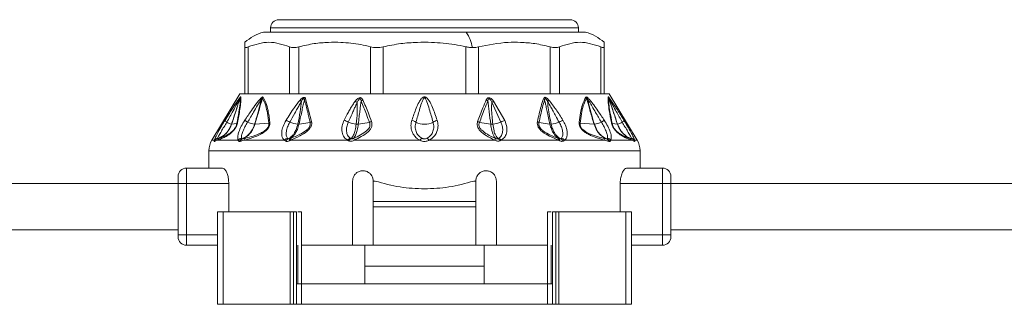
# Model space of a CAD drawing. Header units: millimetres. Extents: x -447 to 1924, y -61 to 422.
# Tile 60 of 64: x 1732 to 1828, y 153 to 180. Entities that reach past the tile are written whole.
import ezdxf

# ---------------------------------------------------------------- set-up
doc = ezdxf.new("R2010")
doc.units = ezdxf.units.MM

# ---------------------------------------------------------------- blocks, each defined once
blk = doc.blocks.new('Drawing View6')
at = {"color": 7, "linetype": 'Continuous', "lineweight": 18}
for p, q in [((601.49, 1.2), (629.89, 1.2)), ((600.69, 0.4), (630.69, 0.4)), ((600.69, 0), (600.69, 0.4)), ((630.69, 0), (630.69, 0.4)), ((600, 0), (619.751, 0)), ((619.751, 0), (631.38, 0)), ((598.19, -6), (598.19, -1.435)), ((598.525, -6), (598.525, -1.435)), ((602.544, -6), (602.544, -1.435)), ((603.459, -6), (603.459, -1.435)), ((610.421, -6), (610.421, -1.435)), ((611.671, -6), (611.671, -1.435)), ((619.709, -6), (619.709, -1.435)), ((620.959, -6), (620.959, -1.435)), ((627.921, -6), (627.921, -1.435)), ((628.836, -6), (628.836, -1.435)), ((632.855, -6), (632.855, -1.435)), ((633.19, -0.996), (633.19, -1.435)), ((633.19, -6), (633.19, -1.435)), ((597.69, -6), (594.975, -10.525)), ((597.69, -6), (598.19, -6)), ((598.414, -6), (598.202, -6)), ((598.414, -6), (602.676, -6)), ((603.255, -6), (602.676, -6)), ((603.255, -6), (610.637, -6)), ((604.11, -6.487), (604.69, -8.714)), ((611.428, -6), (610.637, -6)), ((611.428, -6), (619.952, -6)), ((620.743, -6), (619.952, -6)), ((620.743, -6), (628.125, -6)), ((628.704, -6), (628.125, -6)), ((628.704, -6), (632.966, -6)), ((633.178, -6), (632.966, -6)), ((633.19, -6), (633.69, -6)), ((633.69, -6), (636.405, -10.525)), ((622.243, -6.839), (623.131, -8.77)), ((622.427, -6.728), (623.503, -8.598)), ((596.258, -8.59), (596.66, -7.956)), ((596.897, -8.975), (597.403, -8.907)), ((599.174, -8.974), (600.518, -8.866)), ((603.466, -8.969), (604.537, -8.818)), ((609.241, -8.964), (610.324, -8.812)), ((622.139, -8.964), (621.045, -8.811)), ((627.914, -8.969), (626.843, -8.818)), ((632.206, -8.974), (630.863, -8.866)), ((634.483, -8.975), (633.977, -8.907)), ((594.975, -10.525), (595.219, -10.525)), ((595.524, -10.525), (595.231, -10.647)), ((595.524, -10.525), (597.536, -10.525)), ((598.097, -10.525), (602.043, -10.525)), ((602.631, -10.525), (608.196, -10.525)), ((616.127, -10.525), (622.544, -10.525)), ((623.142, -10.525), (628.749, -10.525)), ((629.337, -10.525), (633.283, -10.525)), ((633.844, -10.525), (635.856, -10.525)), ((636.149, -10.647), (635.856, -10.525)), ((636.162, -10.525), (636.405, -10.525)), ((594.69, -11.554), (594.69, -13.25)), ((636.69, -11.554), (594.69, -11.554)), ((636.69, -13.25), (636.69, -11.554)), ((592.49, -14.75), (592.49, -13.25)), ((596, -13.25), (592.49, -13.25)), ((638.89, -13.25), (635.38, -13.25)), ((638.89, -13.25), (638.89, -14.75)), ((591.69, -14.75), (591.69, -14.05)), ((639.69, -14.05), (639.69, -14.75)), ((591.69, -14.75), (439.69, -14.75)), ((591.69, -14.75), (592.49, -14.75)), ((591.69, -19.75), (591.69, -14.75)), ((596.623, -14.75), (592.49, -14.75)), ((592.49, -19.75), (592.49, -14.75)), ((596.623, -14.75), (596.623, -17.5)), ((608.69, -20.75), (608.69, -14.5)), ((610.69, -16.5), (610.69, -14.5)), ((610.69, -14.5), (610.899, -14.5)), ((620.482, -14.5), (620.69, -14.5)), ((620.69, -14.5), (620.69, -16.5)), ((622.69, -14.5), (622.69, -20.75)), ((634.757, -14.75), (634.757, -17.5)), ((638.89, -14.75), (634.757, -14.75)), ((639.69, -14.75), (638.89, -14.75)), ((638.89, -14.75), (638.89, -19.75)), ((712.1, -14.75), (639.69, -14.75)), ((639.69, -14.75), (639.69, -19.75)), ((620.69, -16.5), (610.69, -16.5)), ((610.69, -17), (610.69, -16.5)), ((620.69, -17), (610.69, -17)), ((610.69, -17), (610.69, -20.75)), ((620.69, -17), (620.69, -16.5)), ((620.69, -20.75), (620.69, -17)), ((595.533, -17.5), (595.533, -26.5)), ((596.085, -17.5), (595.533, -17.5)), ((596.085, -17.5), (596.085, -26.5)), ((602.601, -17.5), (596.085, -17.5)), ((602.601, -17.5), (602.601, -26.5)), ((602.912, -17.5), (602.601, -17.5)), ((602.912, -17.5), (602.912, -26.5)), ((603.23, -17.5), (602.912, -17.5)), ((603.23, -17.5), (603.23, -24.5)), ((603.691, -17.5), (603.691, -24.5)), ((627.689, -17.5), (627.689, -24.5)), ((628.15, -17.5), (628.15, -24.5)), ((628.15, -17.5), (628.469, -17.5)), ((628.469, -17.5), (628.469, -26.5)), ((628.469, -17.5), (628.779, -17.5)), ((628.779, -17.5), (628.779, -26.5)), ((628.779, -17.5), (635.295, -17.5)), ((635.295, -17.5), (635.295, -26.5)), ((635.295, -17.5), (635.847, -17.5)), ((635.847, -17.5), (635.847, -26.5)), ((591.69, -19.25), (439.69, -19.25)), ((591.69, -19.95), (591.69, -19.75)), ((591.69, -19.75), (592.49, -19.75)), ((592.49, -20.75), (592.49, -19.75)), ((592.49, -19.75), (595.533, -19.75)), ((638.89, -19.75), (635.847, -19.75)), ((638.89, -19.75), (638.89, -20.75)), ((639.69, -19.75), (638.89, -19.75)), ((712.1, -19.25), (639.69, -19.25)), ((639.69, -19.95), (639.69, -19.75)), ((592.49, -20.75), (595.533, -20.75)), ((603.339, -20.75), (603.339, -24.5)), ((603.69, -20.75), (608.69, -20.75)), ((610.69, -20.75), (608.69, -20.75)), ((609.888, -22.8), (609.888, -20.75)), ((610.69, -20.75), (620.69, -20.75)), ((622.69, -20.75), (620.69, -20.75)), ((621.492, -22.8), (621.492, -20.75)), ((622.69, -20.75), (627.69, -20.75)), ((628.041, -20.75), (628.041, -24.5)), ((638.89, -20.75), (635.847, -20.75)), ((621.492, -22.8), (609.888, -22.8)), ((609.888, -24.5), (609.888, -22.8)), ((621.492, -24.5), (621.492, -22.8)), ((603.23, -24.5), (603.23, -26.5)), ((603.703, -24.5), (603.23, -24.5)), ((603.703, -24.5), (603.703, -26.5)), ((603.703, -24.5), (627.677, -24.5)), ((627.677, -24.5), (627.677, -26.5)), ((627.677, -24.5), (628.15, -24.5)), ((628.15, -24.5), (628.15, -26.5)), ((596.085, -26.5), (595.533, -26.5)), ((602.601, -26.5), (596.085, -26.5)), ((602.912, -26.5), (602.601, -26.5)), ((603.23, -26.5), (602.912, -26.5)), ((603.703, -26.5), (603.23, -26.5)), ((603.703, -26.5), (627.677, -26.5)), ((627.677, -26.5), (628.15, -26.5)), ((628.15, -26.5), (628.469, -26.5)), ((628.469, -26.5), (628.779, -26.5)), ((628.779, -26.5), (635.295, -26.5)), ((635.295, -26.5), (635.847, -26.5))]:
    blk.add_line(p, q, dxfattribs=at)
at = {"color": 7, "linetype": 'Continuous', "lineweight": 18, "flags": 128}
blk.add_lwpolyline([(608.875, -10.525), (609.648, -10.525), (610.43, -10.525), (611.221, -10.525), (612.019, -10.525), (612.822, -10.525), (613.63, -10.525), (614.441, -10.525), (615.254, -10.525)], dxfattribs=at)
at = {"color": 7, "linetype": 'Continuous', "lineweight": 18}
for centre, radius, start, end in [((601.49, 0.4), 0.8, 90, 180), ((629.89, 0.4), 0.8, 0, 90), ((601.528, -4.918), 5.15, 107.25492, 130.43051), ((616.542, -2.16), 3.868, 9.57604, 33.94629), ((629.853, -4.918), 5.15, 49.58237, 72.74508), ((598.02, -6.493), 0.324, 155.84288, 174.65503), ((598.195, -6.586), 0.49, 147.26257, 160.28915), ((600.14, -6.378), 0.386, 187.50889, 203.98806), ((600.38, -6.675), 0.526, 140.71734, 153.74926), ((592.674, -19.324), 16.732, 48.76377, 49.3774), ((604.416, -6.967), 0.57, 122.49714, 138.75508), ((610.021, -7.332), 0.791, 114.78368, 129.63757), ((621.407, -7.252), 0.712, 50.31395, 65.15013), ((626.964, -6.967), 0.57, 41.24492, 57.50286), ((638.773, -19.402), 16.834, 130.6238, 131.2337), ((631.001, -6.675), 0.526, 26.25083, 39.28261), ((631.24, -6.378), 0.386, 336.01254, 352.49077), ((633.185, -6.586), 0.49, 19.71086, 32.73742), ((633.36, -6.493), 0.324, 5.34512, 24.15702), ((608.233, -8.107), 1.547, 54.18184, 62.90717), ((623.049, -7.962), 1.383, 116.761, 125.66605), ((596.635, -8.421), 0.414, 204.08651, 239.44338), ((583.121, -31.819), 27.68, 56.35169, 57.05816), ((601.559, -10.31), 1.837, 56.60465, 69.53702), ((607.53, -9.838), 1.29, 55.31166, 75.34842), ((614.278, -9.485), 0.913, 50.85103, 78.70729), ((617.102, -9.485), 0.913, 101.29272, 129.14897), ((623.793, -9.718), 1.156, 104.48951, 124.92473), ((629.821, -10.31), 1.837, 110.46297, 123.39535), ((648.259, -31.819), 27.68, 122.94184, 123.64831), ((634.745, -8.421), 0.414, 300.55662, 335.91349), ((597.399, -7.13), 1.913, 239.40427, 254.61984), ((596.893, -8.939), 0.0356, 267.41581, 276.32012), ((597.679, -9.036), 0.304, 131.4359, 155.07173), ((599.375, -6.888), 2.099, 244.11849, 263.61155), ((600.873, -9.136), 0.446, 123.96818, 142.81476), ((603.538, -6.579), 2.401, 246.24389, 265.33325), ((604.933, -9.233), 0.573, 115.02699, 133.69591), ((609.174, -6.79), 2.185, 245.41172, 266.29105), ((610.81, -9.466), 0.815, 110.51665, 126.61249), ((615.69, -7.16), 1.82, 242.67327, 297.32673), ((620.608, -9.399), 0.733, 53.37033, 69.45808), ((622.208, -6.797), 2.178, 273.68632, 295.07187), ((626.447, -9.233), 0.573, 46.30404, 64.97303), ((627.843, -6.579), 2.401, 274.66675, 293.75611), ((630.507, -9.136), 0.446, 37.18524, 56.03182), ((632.229, -8.642), 0.332, 265.94315, 271.64531), ((632.005, -6.888), 2.099, 276.38844, 295.88152), ((633.702, -9.036), 0.304, 24.92827, 48.5641), ((634.487, -8.939), 0.0357, 263.75225, 272.6346), ((633.982, -7.13), 1.913, 285.38016, 300.59573), ((596.69, -11.554), 2, 149.03624, 180), ((595.661, -10.875), 0.5, 109.10193, 153.09689), ((595.603, -10.796), 0.47, 100.96716, 144.8077), ((595.665, -10.856), 0.482, 109.36255, 154.2596), ((595.932, -10.748), 0.464, 111.81318, 151.31983), ((597.965, -10.879), 0.556, 101.64476, 140.46377), ((598.092, -10.855), 0.489, 111.49199, 154.51987), ((598.118, -10.762), 0.399, 113.94131, 162.01598), ((598.449, -10.652), 0.374, 116.45923, 160.12683), ((602.487, -10.891), 0.575, 104.41619, 140.42126), ((602.631, -10.849), 0.506, 114.25129, 153.28373), ((602.762, -10.549), 0.248, 134.02142, 187.8098), ((602.864, -10.492), 0.235, 136.70767, 188.13852), ((608.637, -10.842), 0.543, 110.8768, 144.32078), ((608.803, -10.817), 0.521, 122.06884, 155.33343), ((615.765, -10.802), 0.582, 126.59818, 151.62084), ((615.615, -10.802), 0.582, 28.37915, 53.40181), ((621.136, -9.859), 1.539, 334.66176, 341.31238), ((621.494, -10.057), 1.149, 335.96468, 344.88653), ((622.623, -10.776), 0.461, 25.35231, 58.9903), ((622.745, -10.792), 0.478, 33.9668, 67.80384), ((628.516, -10.492), 0.235, 351.86148, 43.29233), ((628.618, -10.549), 0.248, 352.19059, 45.97882), ((628.749, -10.849), 0.506, 26.71651, 65.74887), ((628.894, -10.891), 0.575, 39.57881, 75.58385), ((632.931, -10.652), 0.374, 19.87317, 63.54077), ((633.262, -10.762), 0.399, 17.98415, 66.05858), ((633.288, -10.855), 0.489, 25.48014, 68.50801), ((633.415, -10.879), 0.556, 39.53624, 78.35525), ((635.449, -10.748), 0.464, 28.68017, 68.18682), ((635.777, -10.796), 0.47, 35.19233, 79.03289), ((635.715, -10.856), 0.482, 25.7404, 70.63742), ((635.719, -10.875), 0.5, 26.90311, 70.89804), ((634.69, -11.554), 2, 0, 30.96376), ((592.49, -14.05), 0.8, 90, 180), ((638.89, -14.05), 0.8, 0, 90), ((592.49, -19.95), 0.8, 180, 270), ((638.89, -19.95), 0.8, 270, 0)]:
    blk.add_arc(centre, radius, start, end, dxfattribs=at)
for points, knots in [([(598.19, -1.435), (598.19, -1.143), (598.19, -0.85), (598.19, -0.997), (598.19, -0.997)], [0, 0, 0, 0, 0.998199, 1, 1, 1, 1]), ([(602.544, -1.435), (601.875, -1.216), (600.535, -0.777), (599.195, -1.215), (598.525, -1.435)], [0, 0, 0, 0, 0.499632, 1, 1, 1, 1]), ([(610.421, -1.435), (610.111, -1.357), (609.482, -1.2), (608.516, -1.068), (607.465, -0.991), (606.27, -0.994), (604.902, -1.098), (603.951, -1.32), (603.459, -1.435)], [0, 0, 0, 0, 0.135419, 0.274991, 0.415244, 0.585607, 0.785782, 1, 1, 1, 1]), ([(619.709, -1.435), (619.352, -1.357), (618.626, -1.2), (617.51, -1.068), (616.296, -0.991), (614.916, -0.994), (613.337, -1.098), (612.239, -1.32), (611.671, -1.435)], [0, 0, 0, 0, 0.135414, 0.274984, 0.415234, 0.58558, 0.78576, 1, 1, 1, 1]), ([(619.709, -1.435), (619.833, -1.461), (620.05, -1.507), (620.265, -1.514), (620.356, -1.517)], [0, 0, 0, 0, 0.573868, 1, 1, 1, 1]), ([(620.356, -1.517), (620.472, -1.512), (620.683, -1.504), (620.873, -1.456), (620.959, -1.435)], [0, 0, 0, 0, 0.54545, 1, 1, 1, 1]), ([(627.921, -1.435), (627.43, -1.32), (626.479, -1.098), (625.107, -0.996), (623.266, -0.978), (621.914, -1.246), (620.959, -1.435)], [0, 0, 0, 0, 0.21393, 0.414834, 0.587057, 1, 1, 1, 1]), ([(632.855, -1.435), (632.185, -1.215), (630.845, -0.777), (629.505, -1.215), (628.836, -1.435)], [0, 0, 0, 0, 0.500234, 1, 1, 1, 1]), ([(596.425, -8.777), (596.631, -8.412), (596.966, -7.818), (597.349, -7.113), (597.567, -6.698), (597.661, -6.529), (597.697, -6.462)], [0, 0, 0, 0, 0.470738, 0.766879, 0.908603, 1, 1, 1, 1]), ([(596.66, -7.956), (596.751, -7.812), (596.986, -7.44), (597.293, -6.971), (597.564, -6.566), (597.677, -6.421), (597.724, -6.36)], [0, 0, 0, 0, 0.253563, 0.655047, 0.855267, 1, 1, 1, 1]), ([(597.697, -6.462), (597.647, -6.631), (597.546, -6.97), (597.368, -7.512), (597.151, -8.181), (596.988, -8.679), (596.891, -8.975)], [0, 0, 0, 0, 0.2016548, 0.4049185, 0.6470499, 1, 1, 1, 1]), ([(597.734, -6.42), (597.673, -6.604), (597.562, -6.943), (597.383, -7.489), (597.164, -8.157), (596.996, -8.67), (596.897, -8.975)], [0, 0, 0, 0, 0.215335, 0.398234, 0.642077, 1, 1, 1, 1]), ([(597.734, -6.42), (597.741, -6.591), (597.756, -6.913), (597.616, -7.825), (597.477, -8.529), (597.403, -8.907)], [0, 0, 0, 0, 0.3425593, 0.6462348, 1, 1, 1, 1]), ([(597.783, -6.321), (597.794, -6.468), (597.814, -6.75), (597.7, -7.624), (597.56, -8.365), (597.477, -8.808)], [0, 0, 0, 0, 0.308412, 0.587789, 1, 1, 1, 1]), ([(597.697, -6.462), (597.703, -6.453), (597.713, -6.437), (597.724, -6.421), (597.73, -6.415), (597.733, -6.414), (597.733, -6.418), (597.734, -6.42)], [0, 0, 0, 0, 0.312066, 0.577689, 0.709478, 0.846396, 1, 1, 1, 1]), ([(597.724, -6.36), (597.74, -6.343), (597.761, -6.32), (597.778, -6.313), (597.781, -6.318), (597.783, -6.321)], [0, 0, 0, 0, 0.527893, 0.7496455, 1, 1, 1, 1]), ([(598.173, -8.59), (598.389, -8.271), (598.753, -7.733), (599.27, -6.991), (599.598, -6.612), (599.758, -6.428)], [0, 0, 0, 0, 0.427707, 0.722359, 1, 1, 1, 1]), ([(598.458, -8.777), (598.653, -8.45), (598.98, -7.902), (599.415, -7.147), (599.668, -6.731), (599.788, -6.534)], [0, 0, 0, 0, 0.4373839, 0.7346037, 1, 1, 1, 1]), ([(599.788, -6.534), (599.712, -6.864), (599.523, -7.678), (599.284, -8.491), (599.141, -8.974)], [0, 0, 0, 0, 0.404874, 1, 1, 1, 1]), ([(599.908, -6.443), (599.858, -6.611), (599.761, -6.94), (599.603, -7.489), (599.408, -8.164), (599.259, -8.679), (599.174, -8.974)], [0, 0, 0, 0, 0.199401, 0.389589, 0.65075, 1, 1, 1, 1]), ([(599.758, -6.428), (599.784, -6.404), (599.83, -6.363), (599.886, -6.329), (599.924, -6.319), (599.953, -6.321), (599.965, -6.335), (599.972, -6.342)], [0, 0, 0, 0, 0.303841, 0.543349, 0.671179, 0.821746, 1, 1, 1, 1]), ([(599.788, -6.534), (599.802, -6.513), (599.827, -6.477), (599.858, -6.441), (599.878, -6.425), (599.89, -6.42), (599.899, -6.422), (599.905, -6.43), (599.907, -6.438), (599.908, -6.443)], [0, 0, 0, 0, 0.3366966, 0.5652326, 0.6587129, 0.7523062, 0.8216938, 0.9026669, 1, 1, 1, 1]), ([(599.908, -6.443), (600.021, -6.673), (600.223, -7.086), (600.405, -7.938), (600.478, -8.538), (600.518, -8.866)], [0, 0, 0, 0, 0.364986, 0.653176, 1, 1, 1, 1]), ([(599.972, -6.342), (600.067, -6.515), (600.266, -6.88), (600.432, -7.539), (600.551, -8.181), (600.599, -8.567), (600.624, -8.766)], [0, 0, 0, 0, 0.283427, 0.598157, 0.79281, 1, 1, 1, 1]), ([(602.201, -8.59), (602.465, -8.165), (602.883, -7.491), (603.383, -6.859), (603.568, -6.625)], [0, 0, 0, 0, 0.629625, 1, 1, 1, 1]), ([(603.988, -6.592), (603.949, -6.761), (603.871, -7.102), (603.752, -7.648), (603.616, -8.271), (603.519, -8.723), (603.466, -8.969)], [0, 0, 0, 0, 0.2134593, 0.4293792, 0.6901911, 1, 1, 1, 1]), ([(603.568, -6.625), (603.606, -6.584), (603.674, -6.511), (603.778, -6.426), (603.867, -6.374), (603.949, -6.351), (604.023, -6.36), (604.079, -6.41), (604.099, -6.461), (604.11, -6.487)], [0, 0, 0, 0, 0.2026743, 0.3639009, 0.4931688, 0.5944464, 0.7169049, 0.8527137, 1, 1, 1, 1]), ([(603.703, -6.742), (603.729, -6.697), (603.773, -6.62), (603.839, -6.528), (603.891, -6.477), (603.927, -6.462), (603.945, -6.464), (603.961, -6.472), (603.973, -6.493), (603.984, -6.534), (603.986, -6.569), (603.988, -6.592)], [0, 0, 0, 0, 0.274116, 0.463193, 0.592982, 0.653123, 0.685145, 0.720858, 0.783468, 0.856593, 1, 1, 1, 1]), ([(603.988, -6.592), (604.1, -6.977), (604.308, -7.693), (604.464, -8.463), (604.537, -8.818)], [0, 0, 0, 0, 0.53826, 1, 1, 1, 1]), ([(608.938, -6.73), (608.98, -6.678), (609.056, -6.584), (609.187, -6.468), (609.318, -6.396), (609.446, -6.378), (609.552, -6.418), (609.633, -6.501), (609.669, -6.574), (609.689, -6.613)], [0, 0, 0, 0, 0.1952, 0.351587, 0.494569, 0.605688, 0.718068, 0.846595, 1, 1, 1, 1]), ([(609.139, -6.853), (609.179, -6.764), (609.23, -6.652), (609.323, -6.539), (609.371, -6.504), (609.407, -6.498), (609.428, -6.502), (609.446, -6.513), (609.474, -6.544), (609.499, -6.616), (609.51, -6.683), (609.516, -6.722)], [0, 0, 0, 0, 0.3888533, 0.4911394, 0.5781016, 0.6070597, 0.6356285, 0.6659115, 0.7003157, 0.8247631, 1, 1, 1, 1]), ([(609.689, -6.613), (609.87, -7.039), (610.162, -7.724), (610.425, -8.434), (610.525, -8.703)], [0, 0, 0, 0, 0.620107, 1, 1, 1, 1]), ([(616.923, -8.59), (616.781, -8.174), (616.557, -7.519), (616.219, -6.781), (615.972, -6.44), (615.811, -6.336), (615.721, -6.31), (615.598, -6.317), (615.471, -6.395), (615.313, -6.563), (615.104, -6.902), (614.797, -7.593), (614.591, -8.196), (614.457, -8.59)], [0, 0, 0, 0, 0.25126, 0.396042, 0.462455, 0.47993, 0.495701, 0.509284, 0.540179, 0.56984, 0.63555, 0.761953, 1, 1, 1, 1]), ([(616.526, -8.777), (616.407, -8.352), (616.221, -7.688), (615.98, -6.925), (615.846, -6.568), (615.763, -6.453), (615.734, -6.426), (615.709, -6.415), (615.688, -6.411), (615.65, -6.42), (615.609, -6.461), (615.563, -6.532), (615.486, -6.692), (615.36, -7.043), (615.139, -7.763), (614.967, -8.375), (614.854, -8.777)], [0, 0, 0, 0, 0.264351, 0.412633, 0.474696, 0.48507, 0.49331, 0.496676, 0.499653, 0.505093, 0.516526, 0.530686, 0.554354, 0.619061, 0.749435, 1, 1, 1, 1]), ([(620.865, -8.713), (621.031, -8.269), (621.297, -7.555), (621.594, -6.866), (621.706, -6.606)], [0, 0, 0, 0, 0.622343, 1, 1, 1, 1]), ([(621.045, -8.811), (621.206, -8.367), (621.464, -7.653), (621.753, -6.964), (621.862, -6.704)], [0, 0, 0, 0, 0.6225578, 1, 1, 1, 1]), ([(621.706, -6.606), (621.722, -6.574), (621.751, -6.514), (621.814, -6.442), (621.894, -6.394), (622.001, -6.387), (622.121, -6.43), (622.276, -6.541), (622.366, -6.653), (622.427, -6.728)], [0, 0, 0, 0, 0.130793, 0.239578, 0.342332, 0.447729, 0.567765, 0.709784, 1, 1, 1, 1]), ([(621.862, -6.704), (621.867, -6.672), (621.877, -6.615), (621.899, -6.552), (621.922, -6.517), (621.942, -6.5), (621.969, -6.492), (622, -6.497), (622.047, -6.523), (622.147, -6.632), (622.201, -6.749), (622.243, -6.839)], [0, 0, 0, 0, 0.1486655, 0.2587069, 0.3033944, 0.343965, 0.3814215, 0.4237767, 0.4707121, 0.5930499, 1, 1, 1, 1]), ([(622.139, -8.964), (622.093, -8.568), (622.028, -8.009), (621.945, -7.337), (621.9, -6.98), (621.873, -6.785), (621.862, -6.704)], [0, 0, 0, 0, 0.5265308, 0.7416797, 0.8929338, 1, 1, 1, 1]), ([(626.69, -8.714), (626.799, -8.216), (626.968, -7.447), (627.191, -6.738), (627.27, -6.487)], [0, 0, 0, 0, 0.646574, 1, 1, 1, 1]), ([(626.843, -8.818), (626.946, -8.322), (627.105, -7.554), (627.318, -6.843), (627.393, -6.592)], [0, 0, 0, 0, 0.647013, 1, 1, 1, 1]), ([(627.27, -6.487), (627.289, -6.443), (627.319, -6.376), (627.414, -6.348), (627.53, -6.376), (627.671, -6.476), (627.765, -6.575), (627.812, -6.625)], [0, 0, 0, 0, 0.245136, 0.373462, 0.502514, 0.746581, 1, 1, 1, 1]), ([(627.393, -6.592), (627.394, -6.57), (627.396, -6.53), (627.408, -6.487), (627.425, -6.469), (627.438, -6.463), (627.454, -6.463), (627.486, -6.475), (627.535, -6.522), (627.604, -6.614), (627.648, -6.692), (627.677, -6.742)], [0, 0, 0, 0, 0.137704, 0.249479, 0.286396, 0.321316, 0.355929, 0.392063, 0.53214, 0.696583, 1, 1, 1, 1]), ([(627.914, -8.969), (627.825, -8.556), (627.698, -7.965), (627.542, -7.254), (627.458, -6.874), (627.411, -6.673), (627.393, -6.592)], [0, 0, 0, 0, 0.520969, 0.746083, 0.897634, 1, 1, 1, 1]), ([(627.812, -6.625), (628.049, -6.931), (628.542, -7.567), (628.961, -8.24), (629.179, -8.59)], [0, 0, 0, 0, 0.480824, 1, 1, 1, 1]), ([(630.756, -8.766), (630.838, -8.158), (630.966, -7.201), (631.29, -6.572), (631.408, -6.342)], [0, 0, 0, 0, 0.635166, 1, 1, 1, 1]), ([(630.863, -8.866), (630.936, -8.259), (631.05, -7.305), (631.36, -6.673), (631.473, -6.443)], [0, 0, 0, 0, 0.636507, 1, 1, 1, 1]), ([(631.408, -6.342), (631.418, -6.332), (631.44, -6.312), (631.498, -6.33), (631.56, -6.371), (631.601, -6.408), (631.622, -6.428)], [0, 0, 0, 0, 0.256292, 0.5214431, 0.7474005, 1, 1, 1, 1]), ([(631.473, -6.443), (631.474, -6.438), (631.476, -6.428), (631.484, -6.42), (631.496, -6.421), (631.518, -6.435), (631.552, -6.474), (631.577, -6.512), (631.592, -6.534)], [0, 0, 0, 0, 0.106522, 0.201223, 0.294973, 0.396709, 0.652819, 1, 1, 1, 1]), ([(632.206, -8.974), (632.086, -8.557), (631.913, -7.958), (631.699, -7.218), (631.575, -6.791), (631.503, -6.547), (631.473, -6.443)], [0, 0, 0, 0, 0.493755, 0.710629, 0.87637, 1, 1, 1, 1]), ([(632.239, -8.974), (632.145, -8.643), (631.986, -8.076), (631.749, -7.263), (631.645, -6.781), (631.592, -6.534)], [0, 0, 0, 0, 0.40792, 0.697703, 1, 1, 1, 1]), ([(631.592, -6.534), (631.645, -6.618), (631.791, -6.849), (632.039, -7.283), (632.429, -7.946), (632.732, -8.458), (632.922, -8.777)], [0, 0, 0, 0, 0.115112, 0.316391, 0.573412, 1, 1, 1, 1]), ([(631.622, -6.428), (631.696, -6.506), (631.889, -6.713), (632.203, -7.136), (632.66, -7.775), (632.997, -8.277), (633.207, -8.59)], [0, 0, 0, 0, 0.125054, 0.329105, 0.583177, 1, 1, 1, 1]), ([(633.903, -8.808), (633.829, -8.414), (633.696, -7.708), (633.568, -6.802), (633.587, -6.49), (633.597, -6.321)], [0, 0, 0, 0, 0.366467, 0.656613, 1, 1, 1, 1]), ([(633.597, -6.321), (633.599, -6.318), (633.602, -6.313), (633.618, -6.32), (633.641, -6.344), (633.656, -6.36)], [0, 0, 0, 0, 0.222827, 0.488483, 1, 1, 1, 1]), ([(633.977, -8.907), (633.9, -8.514), (633.762, -7.81), (633.625, -6.904), (633.639, -6.59), (633.647, -6.42)], [0, 0, 0, 0, 0.368099, 0.658336, 1, 1, 1, 1]), ([(633.647, -6.42), (633.647, -6.418), (633.647, -6.415), (633.65, -6.414), (633.656, -6.421), (633.668, -6.437), (633.677, -6.453), (633.683, -6.462)], [0, 0, 0, 0, 0.132574, 0.271467, 0.437835, 0.686828, 1, 1, 1, 1]), ([(634.483, -8.975), (634.343, -8.546), (634.146, -7.943), (633.899, -7.189), (633.76, -6.766), (633.679, -6.518), (633.647, -6.42)], [0, 0, 0, 0, 0.502808, 0.708593, 0.88556, 1, 1, 1, 1]), ([(633.656, -6.36), (633.684, -6.394), (633.744, -6.47), (633.899, -6.69), (634.147, -7.061), (634.574, -7.72), (634.91, -8.253), (635.123, -8.59)], [0, 0, 0, 0, 0.063949, 0.139633, 0.317237, 0.568463, 1, 1, 1, 1]), ([(634.489, -8.975), (634.373, -8.618), (634.182, -8.032), (633.906, -7.194), (633.759, -6.714), (633.683, -6.462)], [0, 0, 0, 0, 0.426007, 0.700145, 1, 1, 1, 1]), ([(633.683, -6.462), (633.733, -6.553), (633.853, -6.773), (634.083, -7.209), (634.454, -7.889), (634.76, -8.432), (634.955, -8.777)], [0, 0, 0, 0, 0.12348, 0.298954, 0.554672, 1, 1, 1, 1]), ([(602.57, -8.777), (602.731, -8.486), (602.968, -8.055), (603.273, -7.503), (603.487, -7.115), (603.63, -6.869), (603.703, -6.742)], [0, 0, 0, 0, 0.429633, 0.636413, 0.813229, 1, 1, 1, 1]), ([(603.703, -6.742), (603.667, -7.086), (603.587, -7.832), (603.428, -8.573), (603.342, -8.972)], [0, 0, 0, 0, 0.460533, 1, 1, 1, 1]), ([(607.857, -8.59), (607.994, -8.324), (608.199, -7.926), (608.485, -7.423), (608.699, -7.065), (608.857, -6.844), (608.938, -6.73)], [0, 0, 0, 0, 0.420929, 0.628617, 0.808166, 1, 1, 1, 1]), ([(608.264, -8.777), (608.385, -8.505), (608.565, -8.099), (608.799, -7.577), (608.967, -7.208), (609.081, -6.973), (609.139, -6.853)], [0, 0, 0, 0, 0.425602, 0.634107, 0.812726, 1, 1, 1, 1]), ([(609.139, -6.853), (609.142, -7.176), (609.149, -7.885), (609.074, -8.588), (609.032, -8.97)], [0, 0, 0, 0, 0.455709, 1, 1, 1, 1]), ([(609.516, -6.722), (609.494, -6.883), (609.451, -7.203), (609.388, -7.717), (609.318, -8.303), (609.268, -8.731), (609.241, -8.964)], [0, 0, 0, 0, 0.21465, 0.427263, 0.688154, 1, 1, 1, 1]), ([(609.516, -6.722), (609.691, -7.148), (609.974, -7.834), (610.228, -8.543), (610.324, -8.812)], [0, 0, 0, 0, 0.619883, 1, 1, 1, 1]), ([(622.348, -8.97), (622.289, -8.464), (622.208, -7.757), (622.235, -7.043), (622.243, -6.839)], [0, 0, 0, 0, 0.715322, 1, 1, 1, 1]), ([(628.038, -8.972), (627.92, -8.444), (627.754, -7.703), (627.694, -6.956), (627.677, -6.742)], [0, 0, 0, 0, 0.713249, 1, 1, 1, 1]), ([(627.677, -6.742), (627.787, -6.934), (627.971, -7.255), (628.236, -7.737), (628.504, -8.224), (628.701, -8.579), (628.81, -8.777)], [0, 0, 0, 0, 0.2827049, 0.4745432, 0.7079845, 1, 1, 1, 1]), ([(595.219, -10.525), (595.25, -10.436), (595.32, -10.235), (595.583, -9.729), (595.912, -9.15), (596.15, -8.763), (596.258, -8.59)], [0, 0, 0, 0, 0.2100777, 0.4720648, 0.7629125, 1, 1, 1, 1]), ([(597.536, -10.525), (597.517, -10.471), (597.475, -10.353), (597.5, -10.072), (597.604, -9.675), (597.821, -9.158), (598.055, -8.78), (598.173, -8.59)], [0, 0, 0, 0, 0.137707, 0.297654, 0.485766, 0.740451, 1, 1, 1, 1]), ([(602.043, -10.525), (601.99, -10.471), (601.874, -10.355), (601.789, -10.078), (601.776, -9.689), (601.885, -9.171), (602.093, -8.788), (602.201, -8.59)], [0, 0, 0, 0, 0.136663, 0.294577, 0.479617, 0.72985, 1, 1, 1, 1]), ([(608.196, -10.525), (608.077, -10.436), (607.81, -10.237), (607.626, -9.734), (607.622, -9.154), (607.784, -8.765), (607.857, -8.59)], [0, 0, 0, 0, 0.209172, 0.469256, 0.760695, 1, 1, 1, 1]), ([(614.457, -8.59), (614.416, -8.764), (614.343, -9.08), (614.41, -9.516), (614.542, -9.851), (614.73, -10.134), (614.959, -10.368), (615.164, -10.477), (615.254, -10.525)], [0, 0, 0, 0, 0.237372, 0.431825, 0.589432, 0.718601, 0.877817, 1, 1, 1, 1]), ([(616.127, -10.525), (616.233, -10.466), (616.459, -10.342), (616.727, -10.043), (616.947, -9.632), (617.047, -9.122), (616.963, -8.762), (616.923, -8.59)], [0, 0, 0, 0, 0.147122, 0.312406, 0.50794, 0.764712, 1, 1, 1, 1]), ([(623.503, -8.598), (623.59, -8.819), (623.757, -9.246), (623.704, -9.819), (623.51, -10.268), (623.262, -10.441), (623.142, -10.525)], [0, 0, 0, 0, 0.299106, 0.577097, 0.795469, 1, 1, 1, 1]), ([(629.179, -8.59), (629.268, -8.749), (629.433, -9.043), (629.559, -9.46), (629.604, -9.799), (629.584, -10.1), (629.507, -10.354), (629.389, -10.473), (629.337, -10.525)], [0, 0, 0, 0, 0.217435, 0.40261, 0.562733, 0.698349, 0.867782, 1, 1, 1, 1]), ([(633.207, -8.59), (633.325, -8.78), (633.566, -9.169), (633.802, -9.744), (633.922, -10.234), (633.868, -10.434), (633.844, -10.525)], [0, 0, 0, 0, 0.259032, 0.530639, 0.786951, 1, 1, 1, 1]), ([(635.123, -8.59), (635.24, -8.78), (635.48, -9.17), (635.805, -9.745), (636.06, -10.235), (636.13, -10.435), (636.162, -10.525)], [0, 0, 0, 0, 0.2591487, 0.5311281, 0.7880831, 1, 1, 1, 1]), ([(596.891, -8.975), (596.79, -9.205), (596.61, -9.617), (596.116, -10.118), (595.717, -10.301), (595.498, -10.402)], [0, 0, 0, 0, 0.361519, 0.649049, 1, 1, 1, 1]), ([(596.897, -8.975), (596.799, -9.198), (596.624, -9.602), (596.136, -10.108), (595.732, -10.296), (595.505, -10.401)], [0, 0, 0, 0, 0.351286, 0.635427, 1, 1, 1, 1]), ([(595.513, -10.334), (595.535, -10.296), (595.578, -10.217), (595.705, -9.999), (595.895, -9.671), (596.156, -9.227), (596.335, -8.927), (596.425, -8.777)], [0, 0, 0, 0, 0.117161, 0.239899, 0.491313, 0.74564, 1, 1, 1, 1]), ([(597.477, -8.808), (597.464, -8.864), (597.44, -8.972), (597.37, -9.154), (597.272, -9.339), (597.109, -9.571), (596.88, -9.807), (596.581, -10.036), (596.245, -10.232), (595.862, -10.405), (595.647, -10.481), (595.524, -10.525)], [0, 0, 0, 0, 0.053488, 0.101165, 0.145724, 0.192526, 0.283011, 0.383772, 0.541991, 0.738283, 1, 1, 1, 1]), ([(597.403, -8.907), (597.394, -8.953), (597.377, -9.036), (597.322, -9.183), (597.242, -9.335), (597.137, -9.484), (597.017, -9.618), (596.841, -9.778), (596.305, -10.146), (596.007, -10.239), (595.759, -10.317)], [0, 0, 0, 0, 0.051327, 0.09442, 0.134349, 0.174419, 0.220939, 0.27713, 0.398157, 1, 1, 1, 1]), ([(597.853, -10.334), (597.849, -10.296), (597.843, -10.217), (597.884, -9.999), (597.989, -9.671), (598.189, -9.228), (598.369, -8.927), (598.458, -8.777)], [0, 0, 0, 0, 0.117122, 0.23984, 0.491204, 0.745529, 1, 1, 1, 1]), ([(599.141, -8.974), (599.073, -9.164), (598.951, -9.498), (598.673, -9.87), (598.348, -10.186), (598.08, -10.318), (597.912, -10.4)], [0, 0, 0, 0, 0.294643, 0.521096, 0.701932, 1, 1, 1, 1]), ([(599.174, -8.974), (599.106, -9.162), (598.984, -9.496), (598.708, -9.867), (598.384, -10.183), (598.12, -10.315), (597.956, -10.398)], [0, 0, 0, 0, 0.294538, 0.521008, 0.701872, 1, 1, 1, 1]), ([(600.624, -8.766), (600.627, -8.819), (600.633, -8.922), (600.599, -9.095), (600.522, -9.274), (600.303, -9.584), (599.862, -9.896), (599.325, -10.144), (598.719, -10.358), (598.326, -10.464), (598.097, -10.525)], [0, 0, 0, 0, 0.054232, 0.103303, 0.150337, 0.200897, 0.369635, 0.542742, 0.734318, 1, 1, 1, 1]), ([(600.518, -8.866), (600.524, -8.908), (600.536, -8.986), (600.515, -9.124), (600.455, -9.269), (600.352, -9.41), (600.217, -9.539), (600.009, -9.691), (599.298, -10.067), (598.745, -10.203), (598.282, -10.317)], [0, 0, 0, 0, 0.051613, 0.09536, 0.137319, 0.180165, 0.228028, 0.285272, 0.402314, 1, 1, 1, 1]), ([(599.141, -8.974), (599.148, -8.975), (599.16, -8.975), (599.17, -8.974), (599.174, -8.974)], [0, 0, 0, 0, 0.559976, 1, 1, 1, 1]), ([(602.343, -10.334), (602.316, -10.296), (602.261, -10.217), (602.211, -9.999), (602.219, -9.671), (602.334, -9.228), (602.491, -8.927), (602.57, -8.777)], [0, 0, 0, 0, 0.117118, 0.239833, 0.491188, 0.745502, 1, 1, 1, 1]), ([(603.342, -8.972), (603.294, -9.155), (603.208, -9.481), (603.007, -9.848), (602.766, -10.17), (602.555, -10.303), (602.423, -10.387)], [0, 0, 0, 0, 0.287161, 0.511571, 0.692984, 1, 1, 1, 1]), ([(603.466, -8.969), (603.418, -9.148), (603.332, -9.468), (603.138, -9.83), (602.904, -10.15), (602.711, -10.286), (602.59, -10.371)], [0, 0, 0, 0, 0.28629, 0.510661, 0.69222, 1, 1, 1, 1]), ([(604.69, -8.714), (604.7, -8.79), (604.719, -8.938), (604.648, -9.194), (604.482, -9.451), (604.117, -9.796), (603.472, -10.173), (602.933, -10.398), (602.631, -10.525)], [0, 0, 0, 0, 0.0942, 0.182499, 0.278775, 0.389657, 0.657979, 1, 1, 1, 1]), ([(604.537, -8.818), (604.551, -8.877), (604.57, -8.962), (604.549, -9.092), (604.515, -9.188), (604.459, -9.286), (604.349, -9.427), (604.048, -9.689), (603.465, -10.008), (602.974, -10.213), (602.693, -10.33)], [0, 0, 0, 0, 0.088148, 0.127362, 0.165638, 0.20809, 0.253003, 0.357761, 0.633199, 1, 1, 1, 1]), ([(603.342, -8.972), (603.368, -8.973), (603.415, -8.974), (603.451, -8.97), (603.466, -8.969)], [0, 0, 0, 0, 0.559847, 1, 1, 1, 1]), ([(608.444, -10.334), (608.396, -10.296), (608.298, -10.217), (608.164, -9.999), (608.073, -9.671), (608.089, -9.227), (608.206, -8.927), (608.264, -8.777)], [0, 0, 0, 0, 0.117159, 0.239896, 0.491308, 0.745636, 1, 1, 1, 1]), ([(609.032, -8.97), (609.004, -9.172), (608.948, -9.559), (608.785, -10.072), (608.62, -10.266), (608.526, -10.376)], [0, 0, 0, 0, 0.321949, 0.6179, 1, 1, 1, 1]), ([(610.324, -8.812), (610.348, -8.873), (610.394, -8.988), (610.372, -9.195), (610.255, -9.41), (609.781, -9.881), (609.24, -10.135), (608.791, -10.346)], [0, 0, 0, 0, 0.097572, 0.186101, 0.286324, 0.407959, 1, 1, 1, 1]), ([(609.241, -8.964), (609.21, -9.172), (609.153, -9.551), (608.996, -10.044), (608.866, -10.236), (608.791, -10.346)], [0, 0, 0, 0, 0.342164, 0.623264, 1, 1, 1, 1]), ([(610.525, -8.703), (610.547, -8.782), (610.59, -8.935), (610.558, -9.193), (610.429, -9.457), (610.106, -9.821), (609.564, -10.183), (609.095, -10.416), (608.875, -10.525)], [0, 0, 0, 0, 0.1036523, 0.2038498, 0.3141847, 0.4406615, 0.7373736, 1, 1, 1, 1]), ([(609.032, -8.97), (609.075, -8.972), (609.15, -8.973), (609.213, -8.967), (609.241, -8.964)], [0, 0, 0, 0, 0.559728, 1, 1, 1, 1]), ([(614.854, -8.777), (614.823, -8.927), (614.761, -9.228), (614.846, -9.672), (615.024, -9.999), (615.227, -10.217), (615.356, -10.296), (615.419, -10.334)], [0, 0, 0, 0, 0.254556, 0.508885, 0.760231, 0.882933, 1, 1, 1, 1]), ([(615.962, -10.334), (616.025, -10.296), (616.153, -10.217), (616.356, -9.999), (616.534, -9.671), (616.619, -9.227), (616.557, -8.927), (616.526, -8.777)], [0, 0, 0, 0, 0.11715, 0.23987, 0.49125, 0.745581, 1, 1, 1, 1]), ([(622.528, -10.518), (622.25, -10.381), (621.749, -10.134), (621.206, -9.743), (620.933, -9.408), (620.825, -9.16), (620.804, -8.922), (620.846, -8.78), (620.865, -8.713)], [0, 0, 0, 0, 0.331074, 0.596688, 0.707802, 0.810057, 0.910795, 1, 1, 1, 1]), ([(622.595, -10.352), (622.331, -10.224), (621.865, -9.999), (621.351, -9.658), (621.091, -9.372), (620.993, -9.169), (620.981, -8.975), (621.024, -8.865), (621.045, -8.811)], [0, 0, 0, 0, 0.354402, 0.625668, 0.731992, 0.825042, 0.913282, 1, 1, 1, 1]), ([(622.595, -10.352), (622.52, -10.244), (622.389, -10.055), (622.229, -9.56), (622.171, -9.175), (622.139, -8.964)], [0, 0, 0, 0, 0.372806, 0.654894, 1, 1, 1, 1]), ([(622.348, -8.97), (622.306, -8.972), (622.23, -8.973), (622.167, -8.967), (622.139, -8.964)], [0, 0, 0, 0, 0.559727, 1, 1, 1, 1]), ([(622.861, -10.381), (622.768, -10.276), (622.608, -10.095), (622.44, -9.593), (622.381, -9.196), (622.348, -8.97)], [0, 0, 0, 0, 0.369902, 0.642337, 1, 1, 1, 1]), ([(623.131, -8.77), (623.19, -8.923), (623.309, -9.229), (623.321, -9.682), (623.223, -10.014), (623.081, -10.234), (622.977, -10.312), (622.926, -10.35)], [0, 0, 0, 0, 0.254398, 0.508629, 0.760015, 0.882824, 1, 1, 1, 1]), ([(628.749, -10.525), (628.458, -10.403), (627.937, -10.185), (627.313, -9.828), (626.948, -9.504), (626.762, -9.255), (626.66, -8.976), (626.679, -8.805), (626.69, -8.714)], [0, 0, 0, 0, 0.329595, 0.590214, 0.697936, 0.79287, 0.888175, 1, 1, 1, 1]), ([(628.687, -10.33), (628.199, -10.139), (627.629, -9.916), (627.044, -9.444), (626.906, -9.272), (626.844, -9.136), (626.807, -8.987), (626.828, -8.888), (626.843, -8.818)], [0, 0, 0, 0, 0.62182, 0.726244, 0.812215, 0.854202, 0.896749, 1, 1, 1, 1]), ([(628.79, -10.371), (628.729, -10.332), (628.579, -10.236), (628.384, -10.031), (628.2, -9.759), (628.033, -9.423), (627.957, -9.132), (627.914, -8.969)], [0, 0, 0, 0, 0.154754, 0.378155, 0.536036, 0.740167, 1, 1, 1, 1]), ([(628.038, -8.972), (628.012, -8.973), (627.966, -8.974), (627.93, -8.97), (627.914, -8.969)], [0, 0, 0, 0, 0.5598474, 1, 1, 1, 1]), ([(628.957, -10.387), (628.889, -10.349), (628.722, -10.256), (628.521, -10.051), (628.33, -9.776), (628.158, -9.436), (628.081, -9.139), (628.038, -8.972)], [0, 0, 0, 0, 0.154429, 0.377318, 0.534784, 0.73906, 1, 1, 1, 1]), ([(628.81, -8.777), (628.889, -8.927), (629.047, -9.228), (629.161, -9.672), (629.169, -9.999), (629.119, -10.217), (629.064, -10.296), (629.037, -10.334)], [0, 0, 0, 0, 0.25458, 0.508904, 0.76024, 0.882936, 1, 1, 1, 1]), ([(633.283, -10.525), (633.048, -10.462), (632.61, -10.343), (631.999, -10.124), (631.526, -9.888), (631.199, -9.67), (630.953, -9.426), (630.81, -9.183), (630.747, -8.963), (630.753, -8.834), (630.756, -8.766)], [0, 0, 0, 0, 0.272182, 0.508365, 0.629093, 0.73152, 0.817422, 0.871713, 0.931474, 1, 1, 1, 1]), ([(633.098, -10.317), (632.588, -10.202), (632, -10.068), (631.25, -9.61), (631.085, -9.467), (630.986, -9.357), (630.91, -9.237), (630.862, -9.11), (630.845, -8.982), (630.856, -8.907), (630.863, -8.866)], [0, 0, 0, 0, 0.655947, 0.756324, 0.798491, 0.835246, 0.871287, 0.907682, 0.950236, 1, 1, 1, 1]), ([(633.424, -10.398), (633.225, -10.292), (632.871, -10.104), (632.445, -9.598), (632.291, -9.196), (632.206, -8.974)], [0, 0, 0, 0, 0.365427, 0.649355, 1, 1, 1, 1]), ([(633.468, -10.4), (633.371, -10.357), (633.141, -10.254), (632.815, -9.992), (632.464, -9.574), (632.321, -9.193), (632.239, -8.974)], [0, 0, 0, 0, 0.171049, 0.404806, 0.657867, 1, 1, 1, 1]), ([(632.922, -8.777), (633.011, -8.927), (633.191, -9.227), (633.391, -9.671), (633.496, -9.999), (633.537, -10.217), (633.531, -10.296), (633.528, -10.334)], [0, 0, 0, 0, 0.25439, 0.508653, 0.760074, 0.882846, 1, 1, 1, 1]), ([(635.856, -10.525), (635.721, -10.477), (635.48, -10.391), (635.029, -10.179), (634.645, -9.935), (634.359, -9.664), (634.211, -9.489), (634.094, -9.312), (634.006, -9.142), (633.939, -8.967), (633.915, -8.863), (633.903, -8.808)], [0, 0, 0, 0, 0.285538, 0.509527, 0.703241, 0.765072, 0.819711, 0.859429, 0.901399, 0.9481, 1, 1, 1, 1]), ([(635.621, -10.317), (635.352, -10.242), (635.041, -10.156), (634.454, -9.707), (634.307, -9.557), (634.21, -9.44), (634.124, -9.31), (634.054, -9.172), (634.003, -9.032), (633.986, -8.951), (633.977, -8.907)], [0, 0, 0, 0, 0.656198, 0.757587, 0.799792, 0.836227, 0.871671, 0.907777, 0.950014, 1, 1, 1, 1]), ([(635.875, -10.401), (635.776, -10.362), (635.53, -10.264), (635.159, -10.011), (634.748, -9.59), (634.58, -9.198), (634.483, -8.975)], [0, 0, 0, 0, 0.155639, 0.387571, 0.650535, 1, 1, 1, 1]), ([(635.883, -10.402), (635.783, -10.363), (635.536, -10.265), (635.165, -10.012), (634.754, -9.59), (634.585, -9.198), (634.489, -8.975)], [0, 0, 0, 0, 0.155657, 0.38755, 0.650476, 1, 1, 1, 1]), ([(634.955, -8.777), (635.045, -8.927), (635.224, -9.227), (635.485, -9.671), (635.675, -9.999), (635.802, -10.217), (635.846, -10.296), (635.867, -10.334)], [0, 0, 0, 0, 0.25439, 0.508653, 0.760076, 0.882848, 1, 1, 1, 1]), ([(595.215, -10.648), (595.207, -10.638), (595.193, -10.619), (595.21, -10.554), (595.219, -10.525)], [0, 0, 0, 0, 0.552011, 1, 1, 1, 1]), ([(595.498, -10.402), (595.494, -10.396), (595.488, -10.385), (595.505, -10.35), (595.513, -10.334)], [0, 0, 0, 0, 0.543645, 1, 1, 1, 1]), ([(595.505, -10.401), (595.504, -10.402), (595.5, -10.403), (595.498, -10.402), (595.498, -10.402)], [0, 0, 0, 0, 0.560002, 1, 1, 1, 1]), ([(595.759, -10.317), (595.709, -10.334), (595.616, -10.366), (595.54, -10.39), (595.505, -10.401)], [0, 0, 0, 0, 0.543046, 1, 1, 1, 1]), ([(597.65, -10.645), (597.62, -10.632), (597.568, -10.608), (597.546, -10.55), (597.536, -10.525)], [0, 0, 0, 0, 0.5787259, 1, 1, 1, 1]), ([(598.097, -10.525), (598.029, -10.547), (597.906, -10.587), (597.79, -10.623), (597.739, -10.639)], [0, 0, 0, 0, 0.555292, 1, 1, 1, 1]), ([(597.912, -10.4), (597.896, -10.393), (597.866, -10.38), (597.857, -10.348), (597.853, -10.334)], [0, 0, 0, 0, 0.571169, 1, 1, 1, 1]), ([(597.956, -10.398), (597.947, -10.4), (597.93, -10.403), (597.918, -10.401), (597.912, -10.4)], [0, 0, 0, 0, 0.560007, 1, 1, 1, 1]), ([(598.282, -10.317), (598.221, -10.333), (598.11, -10.361), (598.003, -10.386), (597.956, -10.398)], [0, 0, 0, 0, 0.554562, 1, 1, 1, 1]), ([(602.179, -10.621), (602.149, -10.606), (602.098, -10.581), (602.059, -10.542), (602.043, -10.525)], [0, 0, 0, 0, 0.579744, 1, 1, 1, 1]), ([(602.423, -10.387), (602.405, -10.379), (602.375, -10.365), (602.353, -10.344), (602.343, -10.334)], [0, 0, 0, 0, 0.574767, 1, 1, 1, 1]), ([(602.59, -10.371), (602.555, -10.383), (602.491, -10.405), (602.444, -10.393), (602.423, -10.387)], [0, 0, 0, 0, 0.541687, 1, 1, 1, 1]), ([(602.631, -10.525), (602.61, -10.536), (602.571, -10.555), (602.533, -10.575), (602.516, -10.583)], [0, 0, 0, 0, 0.558376, 1, 1, 1, 1]), ([(602.693, -10.33), (602.674, -10.338), (602.639, -10.352), (602.605, -10.365), (602.59, -10.371)], [0, 0, 0, 0, 0.557314, 1, 1, 1, 1]), ([(608.33, -10.6), (608.303, -10.588), (608.256, -10.566), (608.215, -10.538), (608.196, -10.525)], [0, 0, 0, 0, 0.55931, 1, 1, 1, 1]), ([(608.875, -10.525), (608.827, -10.552), (608.731, -10.605), (608.583, -10.639), (608.445, -10.638), (608.369, -10.613), (608.33, -10.6)], [0, 0, 0, 0, 0.273675, 0.544486, 0.766897, 1, 1, 1, 1]), ([(608.526, -10.376), (608.51, -10.369), (608.481, -10.357), (608.455, -10.341), (608.444, -10.334)], [0, 0, 0, 0, 0.555851, 1, 1, 1, 1]), ([(608.791, -10.346), (608.769, -10.357), (608.725, -10.378), (608.653, -10.393), (608.585, -10.394), (608.546, -10.382), (608.526, -10.376)], [0, 0, 0, 0, 0.255573, 0.503234, 0.749597, 1, 1, 1, 1]), ([(608.875, -10.525), (608.851, -10.478), (608.809, -10.393), (608.797, -10.36), (608.791, -10.346)], [0, 0, 0, 0, 0.559299, 1, 1, 1, 1]), ([(615.254, -10.525), (615.326, -10.562), (615.459, -10.628), (615.67, -10.657), (615.851, -10.639), (616.002, -10.592), (616.088, -10.546), (616.127, -10.525)], [0, 0, 0, 0, 0.269902, 0.490211, 0.672926, 0.851395, 1, 1, 1, 1]), ([(615.419, -10.334), (615.454, -10.35), (615.519, -10.38), (615.62, -10.401), (615.709, -10.404), (615.827, -10.392), (615.905, -10.358), (615.962, -10.334)], [0, 0, 0, 0, 0.212437, 0.388959, 0.539022, 0.670349, 1, 1, 1, 1]), ([(622.544, -10.525), (622.541, -10.524), (622.535, -10.521), (622.53, -10.519), (622.528, -10.518)], [0, 0, 0, 0, 0.558902, 1, 1, 1, 1]), ([(623.04, -10.578), (623.002, -10.591), (622.926, -10.616), (622.797, -10.614), (622.666, -10.587), (622.585, -10.546), (622.544, -10.525)], [0, 0, 0, 0, 0.249494, 0.497197, 0.746131, 1, 1, 1, 1]), ([(622.603, -10.357), (622.602, -10.356), (622.599, -10.354), (622.596, -10.353), (622.595, -10.352)], [0, 0, 0, 0, 0.5572157, 1, 1, 1, 1]), ([(622.861, -10.381), (622.842, -10.387), (622.804, -10.399), (622.738, -10.399), (622.669, -10.386), (622.625, -10.366), (622.603, -10.357)], [0, 0, 0, 0, 0.2508524, 0.4979909, 0.7459051, 1, 1, 1, 1]), ([(622.926, -10.35), (622.914, -10.356), (622.893, -10.368), (622.871, -10.377), (622.861, -10.381)], [0, 0, 0, 0, 0.562939, 1, 1, 1, 1]), ([(623.142, -10.525), (623.123, -10.536), (623.091, -10.556), (623.055, -10.571), (623.04, -10.578)], [0, 0, 0, 0, 0.559965, 1, 1, 1, 1]), ([(628.79, -10.371), (628.771, -10.364), (628.737, -10.35), (628.702, -10.336), (628.687, -10.33)], [0, 0, 0, 0, 0.562686, 1, 1, 1, 1]), ([(628.864, -10.583), (628.842, -10.572), (628.804, -10.553), (628.766, -10.534), (628.749, -10.525)], [0, 0, 0, 0, 0.561612, 1, 1, 1, 1]), ([(628.957, -10.387), (628.931, -10.393), (628.883, -10.404), (628.82, -10.382), (628.79, -10.371)], [0, 0, 0, 0, 0.540903, 1, 1, 1, 1]), ([(629.037, -10.334), (629.024, -10.347), (629.001, -10.368), (628.97, -10.381), (628.957, -10.387)], [0, 0, 0, 0, 0.569816, 1, 1, 1, 1]), ([(629.337, -10.525), (629.315, -10.547), (629.276, -10.586), (629.224, -10.61), (629.201, -10.621)], [0, 0, 0, 0, 0.56467, 1, 1, 1, 1]), ([(633.424, -10.398), (633.364, -10.383), (633.257, -10.358), (633.146, -10.33), (633.098, -10.317)], [0, 0, 0, 0, 0.565432, 1, 1, 1, 1]), ([(633.641, -10.639), (633.576, -10.619), (633.459, -10.583), (633.336, -10.543), (633.283, -10.525)], [0, 0, 0, 0, 0.564676, 1, 1, 1, 1]), ([(633.468, -10.4), (633.461, -10.401), (633.448, -10.403), (633.431, -10.399), (633.424, -10.398)], [0, 0, 0, 0, 0.559121, 1, 1, 1, 1]), ([(633.528, -10.334), (633.522, -10.35), (633.512, -10.382), (633.482, -10.394), (633.468, -10.4)], [0, 0, 0, 0, 0.509913, 1, 1, 1, 1]), ([(633.844, -10.525), (633.831, -10.556), (633.807, -10.614), (633.754, -10.635), (633.73, -10.645)], [0, 0, 0, 0, 0.541803, 1, 1, 1, 1]), ([(635.875, -10.401), (635.833, -10.388), (635.757, -10.363), (635.664, -10.331), (635.621, -10.317)], [0, 0, 0, 0, 0.542941, 1, 1, 1, 1]), ([(635.867, -10.334), (635.875, -10.352), (635.892, -10.387), (635.886, -10.397), (635.883, -10.402)], [0, 0, 0, 0, 0.510723, 1, 1, 1, 1]), ([(635.883, -10.402), (635.881, -10.402), (635.879, -10.403), (635.876, -10.402), (635.875, -10.401)], [0, 0, 0, 0, 0.5597797, 1, 1, 1, 1]), ([(636.162, -10.525), (636.171, -10.561), (636.188, -10.625), (636.172, -10.641), (636.165, -10.648)], [0, 0, 0, 0, 0.572072, 1, 1, 1, 1]), ([(595.231, -10.647), (595.227, -10.648), (595.221, -10.65), (595.217, -10.649), (595.215, -10.648)], [0, 0, 0, 0, 0.560051, 1, 1, 1, 1]), ([(597.739, -10.639), (597.721, -10.643), (597.688, -10.651), (597.662, -10.647), (597.65, -10.645)], [0, 0, 0, 0, 0.560194, 1, 1, 1, 1]), ([(602.516, -10.583), (602.458, -10.607), (602.368, -10.643), (602.254, -10.645), (602.204, -10.629), (602.179, -10.621)], [0, 0, 0, 0, 0.482193, 0.740263, 1, 1, 1, 1]), ([(629.201, -10.621), (629.152, -10.633), (629.077, -10.651), (628.958, -10.625), (628.895, -10.597), (628.864, -10.583)], [0, 0, 0, 0, 0.4808387, 0.7383008, 1, 1, 1, 1]), ([(633.73, -10.645), (633.715, -10.647), (633.688, -10.651), (633.656, -10.643), (633.641, -10.639)], [0, 0, 0, 0, 0.559055, 1, 1, 1, 1]), ([(636.165, -10.648), (636.163, -10.649), (636.158, -10.65), (636.152, -10.648), (636.149, -10.647)], [0, 0, 0, 0, 0.559761, 1, 1, 1, 1]), ([(596.623, -14.75), (596.616, -14.592), (596.602, -14.277), (596.5, -13.853), (596.352, -13.513), (596.176, -13.291), (596.056, -13.263), (596, -13.25)], [0, 0, 0, 0, 0.192981, 0.385659, 0.586478, 0.804523, 1, 1, 1, 1]), ([(635.38, -13.25), (635.312, -13.269), (635.176, -13.307), (634.978, -13.598), (634.828, -14.02), (634.763, -14.437), (634.759, -14.68), (634.757, -14.75)], [0, 0, 0, 0, 0.23522, 0.4705441, 0.700974, 0.9138889, 1, 1, 1, 1]), ([(608.69, -14.5), (608.695, -14.423), (608.708, -14.239), (608.825, -13.967), (609.036, -13.72), (609.325, -13.549), (609.665, -13.48), (610.016, -13.532), (610.329, -13.704), (610.56, -13.969), (610.675, -14.251), (610.686, -14.432), (610.69, -14.5)], [0, 0, 0, 0, 0.072436, 0.171678, 0.273655, 0.380851, 0.493082, 0.607601, 0.720798, 0.830386, 0.936169, 1, 1, 1, 1]), ([(620.69, -14.5), (620.695, -14.425), (620.707, -14.241), (620.825, -13.966), (621.042, -13.715), (621.332, -13.546), (621.667, -13.481), (622.013, -13.532), (622.326, -13.701), (622.56, -13.967), (622.675, -14.252), (622.686, -14.434), (622.69, -14.5)], [0, 0, 0, 0, 0.070113, 0.172193, 0.275296, 0.380868, 0.489956, 0.602613, 0.717149, 0.830046, 0.937783, 1, 1, 1, 1]), ([(615.69, -15.264), (614.89, -15.231), (613.248, -15.164), (611.695, -14.725), (610.899, -14.5)], [0, 0, 0, 0, 0.486988, 1, 1, 1, 1]), ([(620.482, -14.5), (619.685, -14.725), (618.132, -15.164), (616.49, -15.231), (615.69, -15.264)], [0, 0, 0, 0, 0.513031, 1, 1, 1, 1]), ([(603.691, -17.5), (603.669, -17.5), (603.625, -17.5), (603.466, -17.5), (603.363, -17.5), (603.344, -17.5)], [0, 0, 0, 0, 0.450672, 0.900903, 1, 1, 1, 1]), ([(627.689, -17.5), (627.711, -17.5), (627.755, -17.5), (627.914, -17.5), (628.017, -17.5), (628.036, -17.5)], [0, 0, 0, 0, 0.4506715, 0.9009029, 1, 1, 1, 1])]:
    blk.add_open_spline(points, degree=3, knots=knots, dxfattribs=at)
for points in [[(598.19, -1.435), (598.205, -1.476), (598.234, -1.557), (598.428, -1.476), (598.525, -1.435)], [(602.544, -1.435), (602.667, -1.476), (602.912, -1.557), (603.277, -1.476), (603.459, -1.435)], [(610.421, -1.435), (610.618, -1.476), (611.013, -1.557), (611.451, -1.476), (611.671, -1.435)], [(627.921, -1.435), (628.103, -1.476), (628.469, -1.557), (628.713, -1.476), (628.836, -1.435)], [(632.855, -1.435), (632.952, -1.476), (633.146, -1.557), (633.175, -1.476), (633.19, -1.435)]]:
    blk.add_open_spline(points, degree=3, dxfattribs=at)

msp = doc.modelspace()

# ---------------------------------------------------------------- block references
at = {"color": 7, "linetype": 'Continuous', "lineweight": 18}
msp.add_blockref('Drawing View6', (1155.954, 179.108), dxfattribs=at)

doc.saveas('drawing.dxf')
